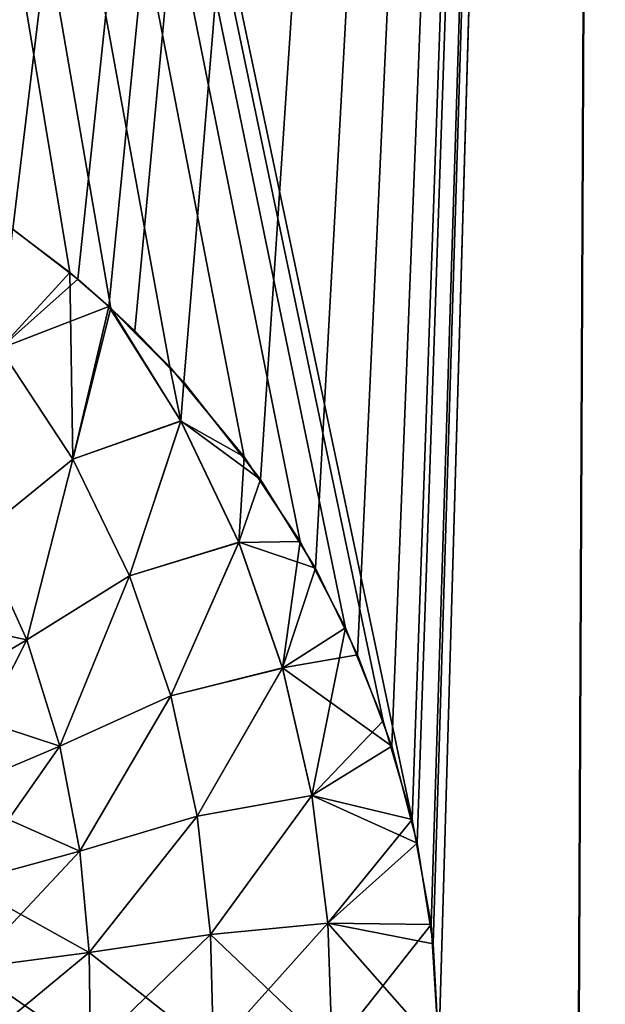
# Model space of a CAD drawing. Header units: millimetres. Extents: x -272 to -228, y -64 to 39.
# Tile 156 of 245: x -239.938 to -239.359, y -4.465 to -3.491. Entities that reach past the tile are written whole.
import ezdxf

# ---------------------------------------------------------------- set-up
doc = ezdxf.new("R2010")
doc.units = ezdxf.units.MM
doc.header["$LTSCALE"] = 26.699852
for name, color, linetype in [('133', 7, 'CONTINUOUS'), ('134', 7, 'CONTINUOUS'), ('294', 7, 'CONTINUOUS'), ('304', 7, 'CONTINUOUS')]:
    doc.layers.add(name, color=color, linetype=linetype)

msp = doc.modelspace()

# ---------------------------------------------------------------- linework, layer by layer
at = {"layer": '133', "color": 31, "linetype": 'Continuous', "true_color": 0xffba99}
for points in [[(-239.35917, 1.18245, 14.09074), (-240.70469, 1.18245, 15.01244), (-239.55034, -4.28174, 14.11459), (-239.35917, 1.18245, 14.09074)], [(-239.55034, -4.28174, 14.11459), (-240.70469, 1.18245, 15.01244), (-239.57879, -4.18427, 14.13772), (-239.55034, -4.28174, 14.11459)], [(-239.57879, -4.18427, 14.13772), (-240.70469, 1.18245, 15.01244), (-239.61612, -4.09231, 14.16715), (-239.57879, -4.18427, 14.13772)], [(-239.61612, -4.09231, 14.16715), (-240.70469, 1.18245, 15.01244), (-239.66098, -4.00699, 14.20177), (-239.61612, -4.09231, 14.16715)], [(-239.66098, -4.00699, 14.20177), (-240.70469, 1.18245, 15.01244), (-239.71628, -3.92316, 14.24367), (-239.66098, -4.00699, 14.20177)], [(-239.71628, -3.92316, 14.24367), (-240.70469, 1.18245, 15.01244), (-239.7897, -3.83433, 14.29829), (-239.71628, -3.92316, 14.24367)], [(-239.7897, -3.83433, 14.29829), (-240.70469, 1.18245, 15.01244), (-239.84802, -3.77645, 14.34099), (-239.7897, -3.83433, 14.29829)], [(-239.84802, -3.77645, 14.34099), (-240.70469, 1.18245, 15.01244), (-239.88888, -3.7411, 14.37058), (-239.84802, -3.77645, 14.34099)], [(-239.88888, -3.7411, 14.37058), (-240.70469, 1.18245, 15.01244), (-239.94957, -3.69499, 14.41408), (-239.88888, -3.7411, 14.37058)], [(-239.53155, -4.38569, 14.0984), (-239.35917, 1.18245, 14.09074), (-239.55034, -4.28174, 14.11459), (-239.53155, -4.38569, 14.0984)], [(-239.52384, -4.50872, 14.08999), (-239.35917, 1.18245, 14.09074), (-239.53155, -4.38569, 14.0984), (-239.52384, -4.50872, 14.08999)], [(-238.97972, -4.50873, 13.66862), (-239.35917, 1.18245, 14.09074), (-239.52612, -35.25481, 13.41708), (-238.97972, -4.50873, 13.66862)], [(-239.52612, -35.25481, 13.41708), (-239.35917, 1.18245, 14.09074), (-239.52605, -34.29021, 13.43837), (-239.52612, -35.25481, 13.41708)], [(-239.52605, -34.29021, 13.43837), (-239.35917, 1.18245, 14.09074), (-239.52384, -4.50872, 14.08999), (-239.52605, -34.29021, 13.43837)]]:
    msp.add_3dface(points, dxfattribs=at)
at = {"layer": '134', "color": 31, "linetype": 'Continuous', "true_color": 0xffba99}
for points in [[(-239.35917, 1.18245, -14.09074), (-240.54095, -3.50872, -14.81275), (-240.70469, 1.18245, -15.01244), (-239.35917, 1.18245, -14.09074)], [(-240.44657, -3.51304, -14.75196), (-240.54095, -3.50872, -14.81275), (-239.35917, 1.18245, -14.09074), (-240.44657, -3.51304, -14.75196)], [(-240.3537, -3.52581, -14.69114), (-240.44657, -3.51304, -14.75196), (-239.35917, 1.18245, -14.09074), (-240.3537, -3.52581, -14.69114)], [(-240.26344, -3.54661, -14.63104), (-240.3537, -3.52581, -14.69114), (-239.35917, 1.18245, -14.09074), (-240.26344, -3.54661, -14.63104)], [(-240.25679, -3.54849, -14.62657), (-240.26344, -3.54661, -14.63104), (-239.35917, 1.18245, -14.09074), (-240.25679, -3.54849, -14.62657)], [(-240.17679, -3.57492, -14.57241), (-240.25679, -3.54849, -14.62657), (-239.35917, 1.18245, -14.09074), (-240.17679, -3.57492, -14.57241)], [(-240.0944, -3.61014, -14.51578), (-240.17679, -3.57492, -14.57241), (-239.35917, 1.18245, -14.09074), (-240.0944, -3.61014, -14.51578)], [(-240.01673, -3.65166, -14.46159), (-240.0944, -3.61014, -14.51578), (-239.35917, 1.18245, -14.09074), (-240.01673, -3.65166, -14.46159)], [(-239.94524, -3.69805, -14.41099), (-240.01673, -3.65166, -14.46159), (-239.35917, 1.18245, -14.09074), (-239.94524, -3.69805, -14.41099)], [(-239.88094, -3.74763, -14.36486), (-239.94524, -3.69805, -14.41099), (-239.35917, 1.18245, -14.09074), (-239.88094, -3.74763, -14.36486)], [(-239.84999, -3.77475, -14.34242), (-239.88094, -3.74763, -14.36486), (-239.35917, 1.18245, -14.09074), (-239.84999, -3.77475, -14.34242)], [(-239.82447, -3.79868, -14.32382), (-239.84999, -3.77475, -14.34242), (-239.35917, 1.18245, -14.09074), (-239.82447, -3.79868, -14.32382)], [(-239.77597, -3.84949, -14.28815), (-239.82447, -3.79868, -14.32382), (-239.35917, 1.18245, -14.09074), (-239.77597, -3.84949, -14.28815)], [(-239.70021, -3.94566, -14.23157), (-239.77597, -3.84949, -14.28815), (-239.35917, 1.18245, -14.09074), (-239.70021, -3.94566, -14.23157)], [(-239.6459, -4.0335, -14.1902), (-239.70021, -3.94566, -14.23157), (-239.35917, 1.18245, -14.09074), (-239.6459, -4.0335, -14.1902)], [(-239.60421, -4.11888, -14.15784), (-239.6459, -4.0335, -14.1902), (-239.35917, 1.18245, -14.09074), (-239.60421, -4.11888, -14.15784)], [(-239.57044, -4.20933, -14.13102), (-239.60421, -4.11888, -14.15784), (-239.35917, 1.18245, -14.09074), (-239.57044, -4.20933, -14.13102)], [(-239.54511, -4.30512, -14.1102), (-239.57044, -4.20933, -14.13102), (-239.35917, 1.18245, -14.09074), (-239.54511, -4.30512, -14.1102)], [(-239.52933, -4.40479, -14.09633), (-239.54511, -4.30512, -14.1102), (-239.35917, 1.18245, -14.09074), (-239.52933, -4.40479, -14.09633)], [(-239.52384, -4.50872, -14.08999), (-239.52933, -4.40479, -14.09633), (-239.35917, 1.18245, -14.09074), (-239.52384, -4.50872, -14.08999)], [(-239.52605, -34.29121, -13.43835), (-239.52384, -4.50872, -14.08999), (-239.35917, 1.18245, -14.09074), (-239.52605, -34.29121, -13.43835)], [(-238.97972, -4.50873, -13.66862), (-239.52605, -34.29121, -13.43835), (-239.35917, 1.18245, -14.09074), (-238.97972, -4.50873, -13.66862)], [(-238.97505, -4.41351, -13.66699), (-238.97972, -4.50873, -13.66862), (-239.35917, 1.18245, -14.09074), (-238.97505, -4.41351, -13.66699)], [(-238.96085, -4.31875, -13.65765), (-238.97505, -4.41351, -13.66699), (-239.35917, 1.18245, -14.09074), (-238.96085, -4.31875, -13.65765)], [(-238.10443, 1.18245, -13.04881), (-238.96085, -4.31875, -13.65765), (-239.35917, 1.18245, -14.09074), (-238.10443, 1.18245, -13.04881)]]:
    msp.add_3dface(points, dxfattribs=at)
at = {"layer": '294', "color": 31, "linetype": 'Continuous', "true_color": 0xffba99}
for points in [[(-239.88888, -3.7411, 14.37058), (-239.94957, -3.69499, 14.41408), (-239.9575, -3.81615, 14.40376), (-239.88888, -3.7411, 14.37058)], [(-239.88888, -3.7411, 14.37058), (-239.9575, -3.81615, 14.40376), (-239.88591, -3.92545, 14.34153), (-239.88888, -3.7411, 14.37058)], [(-239.84802, -3.77645, 14.34099), (-239.88888, -3.7411, 14.37058), (-239.88591, -3.92545, 14.34153), (-239.84802, -3.77645, 14.34099)], [(-239.84802, -3.77645, 14.34099), (-239.88591, -3.92545, 14.34153), (-239.77888, -3.88813, 14.2883), (-239.84802, -3.77645, 14.34099)], [(-239.7897, -3.83433, 14.29829), (-239.84802, -3.77645, 14.34099), (-239.77888, -3.88813, 14.2883), (-239.7897, -3.83433, 14.29829)], [(-239.88591, -3.92545, 14.34153), (-239.9575, -3.81615, 14.40376), (-239.97851, -4.0006, 14.34954), (-239.88591, -3.92545, 14.34153)], [(-239.71628, -3.92316, 14.24367), (-239.7897, -3.83433, 14.29829), (-239.77888, -3.88813, 14.2883), (-239.71628, -3.92316, 14.24367)], [(-239.88591, -3.92545, 14.34153), (-239.82971, -4.04084, 14.2878), (-239.77888, -3.88813, 14.2883), (-239.88591, -3.92545, 14.34153)], [(-239.77888, -3.88813, 14.2883), (-239.82971, -4.04084, 14.2878), (-239.72151, -4.00805, 14.24154), (-239.77888, -3.88813, 14.2883)], [(-239.71628, -3.92316, 14.24367), (-239.77888, -3.88813, 14.2883), (-239.72151, -4.00805, 14.24154), (-239.71628, -3.92316, 14.24367)], [(-239.93139, -4.10426, 14.29436), (-239.88591, -3.92545, 14.34153), (-239.97851, -4.0006, 14.34954), (-239.93139, -4.10426, 14.29436)], [(-239.82971, -4.04084, 14.2878), (-239.88591, -3.92545, 14.34153), (-239.93139, -4.10426, 14.29436), (-239.82971, -4.04084, 14.2878)], [(-239.66098, -4.00699, 14.20177), (-239.71628, -3.92316, 14.24367), (-239.72151, -4.00805, 14.24154), (-239.66098, -4.00699, 14.20177)], [(-239.93139, -4.10426, 14.29436), (-239.97851, -4.0006, 14.34954), (-240.0342, -4.16469, 14.27046), (-239.93139, -4.10426, 14.29436)], [(-239.82971, -4.04084, 14.2878), (-239.78897, -4.15946, 14.24409), (-239.72151, -4.00805, 14.24154), (-239.82971, -4.04084, 14.2878)], [(-239.72151, -4.00805, 14.24154), (-239.78897, -4.15946, 14.24409), (-239.67849, -4.13215, 14.20357), (-239.72151, -4.00805, 14.24154)], [(-239.66098, -4.00699, 14.20177), (-239.72151, -4.00805, 14.24154), (-239.67849, -4.13215, 14.20357), (-239.66098, -4.00699, 14.20177)], [(-239.61612, -4.09231, 14.16715), (-239.66098, -4.00699, 14.20177), (-239.67849, -4.13215, 14.20357), (-239.61612, -4.09231, 14.16715)], [(-239.89855, -4.20939, 14.24942), (-239.82971, -4.04084, 14.2878), (-239.93139, -4.10426, 14.29436), (-239.89855, -4.20939, 14.24942)], [(-239.78897, -4.15946, 14.24409), (-239.82971, -4.04084, 14.2878), (-239.89855, -4.20939, 14.24942), (-239.78897, -4.15946, 14.24409)], [(-239.61612, -4.09231, 14.16715), (-239.67849, -4.13215, 14.20357), (-239.64949, -4.25818, 14.17534), (-239.61612, -4.09231, 14.16715)], [(-239.57879, -4.18427, 14.13772), (-239.61612, -4.09231, 14.16715), (-239.64949, -4.25818, 14.17534), (-239.57879, -4.18427, 14.13772)], [(-240.00834, -4.25565, 14.22493), (-239.93139, -4.10426, 14.29436), (-240.0342, -4.16469, 14.27046), (-240.00834, -4.25565, 14.22493)], [(-239.89855, -4.20939, 14.24942), (-239.93139, -4.10426, 14.29436), (-240.00834, -4.25565, 14.22493), (-239.89855, -4.20939, 14.24942)], [(-239.78897, -4.15946, 14.24409), (-239.76284, -4.27841, 14.21165), (-239.67849, -4.13215, 14.20357), (-239.78897, -4.15946, 14.24409)], [(-239.67849, -4.13215, 14.20357), (-239.76284, -4.27841, 14.21165), (-239.64949, -4.25818, 14.17534), (-239.67849, -4.13215, 14.20357)], [(-239.87873, -4.31309, 14.21605), (-239.78897, -4.15946, 14.24409), (-239.89855, -4.20939, 14.24942), (-239.87873, -4.31309, 14.21605)], [(-239.76284, -4.27841, 14.21165), (-239.78897, -4.15946, 14.24409), (-239.87873, -4.31309, 14.21605), (-239.76284, -4.27841, 14.21165)], [(-239.55034, -4.28174, 14.11459), (-239.57879, -4.18427, 14.13772), (-239.64949, -4.25818, 14.17534), (-239.55034, -4.28174, 14.11459)], [(-239.99359, -4.34426, 14.19095), (-239.89855, -4.20939, 14.24942), (-240.00834, -4.25565, 14.22493), (-239.99359, -4.34426, 14.19095)], [(-239.87873, -4.31309, 14.21605), (-239.89855, -4.20939, 14.24942), (-239.99359, -4.34426, 14.19095), (-239.87873, -4.31309, 14.21605)], [(-239.76284, -4.27841, 14.21165), (-239.74945, -4.39558, 14.19121), (-239.64949, -4.25818, 14.17534), (-239.76284, -4.27841, 14.21165)], [(-239.64949, -4.25818, 14.17534), (-239.74945, -4.39558, 14.19121), (-239.63355, -4.38438, 14.15744), (-239.64949, -4.25818, 14.17534)], [(-239.55034, -4.28174, 14.11459), (-239.64949, -4.25818, 14.17534), (-239.63355, -4.38438, 14.15744), (-239.55034, -4.28174, 14.11459)], [(-239.86953, -4.41344, 14.19505), (-239.76284, -4.27841, 14.21165), (-239.87873, -4.31309, 14.21605), (-239.86953, -4.41344, 14.19505)], [(-239.74945, -4.39558, 14.19121), (-239.76284, -4.27841, 14.21165), (-239.86953, -4.41344, 14.19505), (-239.74945, -4.39558, 14.19121)], [(-239.53155, -4.38569, 14.0984), (-239.55034, -4.28174, 14.11459), (-239.63355, -4.38438, 14.15744), (-239.53155, -4.38569, 14.0984)], [(-239.98743, -4.42888, 14.16945), (-239.87873, -4.31309, 14.21605), (-239.99359, -4.34426, 14.19095), (-239.98743, -4.42888, 14.16945)], [(-239.86953, -4.41344, 14.19505), (-239.87873, -4.31309, 14.21605), (-239.98743, -4.42888, 14.16945), (-239.86953, -4.41344, 14.19505)], [(-239.74945, -4.39558, 14.19121), (-239.74654, -4.51064, 14.18295), (-239.63355, -4.38438, 14.15744), (-239.74945, -4.39558, 14.19121)], [(-239.63355, -4.38438, 14.15744), (-239.74654, -4.51064, 14.18295), (-239.62944, -4.50997, 14.15008), (-239.63355, -4.38438, 14.15744)], [(-239.53155, -4.38569, 14.0984), (-239.63355, -4.38438, 14.15744), (-239.62944, -4.50997, 14.15008), (-239.53155, -4.38569, 14.0984)], [(-239.52384, -4.50872, 14.08999), (-239.53155, -4.38569, 14.0984), (-239.62944, -4.50997, 14.15008), (-239.52384, -4.50872, 14.08999)], [(-239.86812, -4.51067, 14.18657), (-239.74945, -4.39558, 14.19121), (-239.86953, -4.41344, 14.19505), (-239.86812, -4.51067, 14.18657)], [(-239.74654, -4.51064, 14.18295), (-239.74945, -4.39558, 14.19121), (-239.86812, -4.51067, 14.18657), (-239.74654, -4.51064, 14.18295)], [(-239.98697, -4.51007, 14.16074), (-239.86953, -4.41344, 14.19505), (-239.98743, -4.42888, 14.16945), (-239.98697, -4.51007, 14.16074)], [(-239.86812, -4.51067, 14.18657), (-239.86953, -4.41344, 14.19505), (-239.98697, -4.51007, 14.16074), (-239.86812, -4.51067, 14.18657)]]:
    msp.add_3dface(points, dxfattribs=at)
at = {"layer": '304', "color": 31, "linetype": 'Continuous', "true_color": 0xffba99}
for points in [[(-239.94524, -3.69805, -14.41099), (-239.88094, -3.74763, -14.36486), (-239.95749, -3.81616, -14.40376), (-239.94524, -3.69805, -14.41099)], [(-239.88094, -3.74763, -14.36486), (-239.84999, -3.77475, -14.34242), (-239.95749, -3.81616, -14.40376), (-239.88094, -3.74763, -14.36486)], [(-239.95749, -3.81616, -14.40376), (-239.84999, -3.77475, -14.34242), (-239.88591, -3.92546, -14.34153), (-239.95749, -3.81616, -14.40376)], [(-239.84999, -3.77475, -14.34242), (-239.77909, -3.88775, -14.28847), (-239.88591, -3.92546, -14.34153), (-239.84999, -3.77475, -14.34242)], [(-239.84999, -3.77475, -14.34242), (-239.82447, -3.79868, -14.32382), (-239.77597, -3.84949, -14.28815), (-239.84999, -3.77475, -14.34242)], [(-239.84999, -3.77475, -14.34242), (-239.77597, -3.84949, -14.28815), (-239.77909, -3.88775, -14.28847), (-239.84999, -3.77475, -14.34242)], [(-239.95749, -3.81616, -14.40376), (-239.88591, -3.92546, -14.34153), (-239.97851, -4.00061, -14.34953), (-239.95749, -3.81616, -14.40376)], [(-239.77597, -3.84949, -14.28815), (-239.70021, -3.94566, -14.23157), (-239.77909, -3.88775, -14.28847), (-239.77597, -3.84949, -14.28815)], [(-239.88591, -3.92546, -14.34153), (-239.77909, -3.88775, -14.28847), (-239.8297, -4.04086, -14.2878), (-239.88591, -3.92546, -14.34153)], [(-239.77909, -3.88775, -14.28847), (-239.72164, -4.00774, -14.24165), (-239.8297, -4.04086, -14.2878), (-239.77909, -3.88775, -14.28847)], [(-239.77909, -3.88775, -14.28847), (-239.70021, -3.94566, -14.23157), (-239.72164, -4.00774, -14.24165), (-239.77909, -3.88775, -14.28847)], [(-239.97851, -4.00061, -14.34953), (-239.88591, -3.92546, -14.34153), (-239.93138, -4.10427, -14.29436), (-239.97851, -4.00061, -14.34953)], [(-239.88591, -3.92546, -14.34153), (-239.8297, -4.04086, -14.2878), (-239.93138, -4.10427, -14.29436), (-239.88591, -3.92546, -14.34153)], [(-239.70021, -3.94566, -14.23157), (-239.6459, -4.0335, -14.1902), (-239.72164, -4.00774, -14.24165), (-239.70021, -3.94566, -14.23157)], [(-239.97851, -4.00061, -14.34953), (-239.93138, -4.10427, -14.29436), (-240.0726, -4.07405, -14.32613), (-239.97851, -4.00061, -14.34953)], [(-239.8297, -4.04086, -14.2878), (-239.72164, -4.00774, -14.24165), (-239.78896, -4.15948, -14.24408), (-239.8297, -4.04086, -14.2878)], [(-239.72164, -4.00774, -14.24165), (-239.67856, -4.13191, -14.20363), (-239.78896, -4.15948, -14.24408), (-239.72164, -4.00774, -14.24165)], [(-239.72164, -4.00774, -14.24165), (-239.6459, -4.0335, -14.1902), (-239.67856, -4.13191, -14.20363), (-239.72164, -4.00774, -14.24165)], [(-239.6459, -4.0335, -14.1902), (-239.60421, -4.11888, -14.15784), (-239.67856, -4.13191, -14.20363), (-239.6459, -4.0335, -14.1902)], [(-239.93138, -4.10427, -14.29436), (-239.8297, -4.04086, -14.2878), (-239.89854, -4.20941, -14.24942), (-239.93138, -4.10427, -14.29436)], [(-239.8297, -4.04086, -14.2878), (-239.78896, -4.15948, -14.24408), (-239.89854, -4.20941, -14.24942), (-239.8297, -4.04086, -14.2878)], [(-240.0726, -4.07405, -14.32613), (-239.93138, -4.10427, -14.29436), (-240.03419, -4.16471, -14.27046), (-240.0726, -4.07405, -14.32613)], [(-239.93138, -4.10427, -14.29436), (-239.89854, -4.20941, -14.24942), (-240.03419, -4.16471, -14.27046), (-239.93138, -4.10427, -14.29436)], [(-239.60421, -4.11888, -14.15784), (-239.57044, -4.20933, -14.13102), (-239.67856, -4.13191, -14.20363), (-239.60421, -4.11888, -14.15784)], [(-239.78896, -4.15948, -14.24408), (-239.67856, -4.13191, -14.20363), (-239.76283, -4.27842, -14.21164), (-239.78896, -4.15948, -14.24408)], [(-239.67856, -4.13191, -14.20363), (-239.64952, -4.25803, -14.17537), (-239.76283, -4.27842, -14.21164), (-239.67856, -4.13191, -14.20363)], [(-239.67856, -4.13191, -14.20363), (-239.57044, -4.20933, -14.13102), (-239.64952, -4.25803, -14.17537), (-239.67856, -4.13191, -14.20363)], [(-240.03419, -4.16471, -14.27046), (-239.89854, -4.20941, -14.24942), (-240.00833, -4.25567, -14.22492), (-240.03419, -4.16471, -14.27046)], [(-239.89854, -4.20941, -14.24942), (-239.78896, -4.15948, -14.24408), (-239.87873, -4.31311, -14.21605), (-239.89854, -4.20941, -14.24942)], [(-239.78896, -4.15948, -14.24408), (-239.76283, -4.27842, -14.21164), (-239.87873, -4.31311, -14.21605), (-239.78896, -4.15948, -14.24408)], [(-239.89854, -4.20941, -14.24942), (-239.87873, -4.31311, -14.21605), (-240.00833, -4.25567, -14.22492), (-239.89854, -4.20941, -14.24942)], [(-239.57044, -4.20933, -14.13102), (-239.54511, -4.30512, -14.1102), (-239.64952, -4.25803, -14.17537), (-239.57044, -4.20933, -14.13102)], [(-240.00833, -4.25567, -14.22492), (-239.87873, -4.31311, -14.21605), (-239.99359, -4.34427, -14.19095), (-240.00833, -4.25567, -14.22492)], [(-239.76283, -4.27842, -14.21164), (-239.64952, -4.25803, -14.17537), (-239.74945, -4.39559, -14.19121), (-239.76283, -4.27842, -14.21164)], [(-239.64952, -4.25803, -14.17537), (-239.63355, -4.38431, -14.15745), (-239.74945, -4.39559, -14.19121), (-239.64952, -4.25803, -14.17537)], [(-239.64952, -4.25803, -14.17537), (-239.54511, -4.30512, -14.1102), (-239.63355, -4.38431, -14.15745), (-239.64952, -4.25803, -14.17537)], [(-239.87873, -4.31311, -14.21605), (-239.76283, -4.27842, -14.21164), (-239.86953, -4.41345, -14.19504), (-239.87873, -4.31311, -14.21605)], [(-239.76283, -4.27842, -14.21164), (-239.74945, -4.39559, -14.19121), (-239.86953, -4.41345, -14.19504), (-239.76283, -4.27842, -14.21164)], [(-239.54511, -4.30512, -14.1102), (-239.52933, -4.40479, -14.09633), (-239.63355, -4.38431, -14.15745), (-239.54511, -4.30512, -14.1102)], [(-239.87873, -4.31311, -14.21605), (-239.86953, -4.41345, -14.19504), (-239.99359, -4.34427, -14.19095), (-239.87873, -4.31311, -14.21605)], [(-239.99359, -4.34427, -14.19095), (-239.86953, -4.41345, -14.19504), (-239.98743, -4.42889, -14.16945), (-239.99359, -4.34427, -14.19095)], [(-239.63355, -4.38431, -14.15745), (-239.62944, -4.50997, -14.15008), (-239.74945, -4.39559, -14.19121), (-239.63355, -4.38431, -14.15745)], [(-239.52933, -4.40479, -14.09633), (-239.52384, -4.50872, -14.08999), (-239.63355, -4.38431, -14.15745), (-239.52933, -4.40479, -14.09633)], [(-239.63355, -4.38431, -14.15745), (-239.52384, -4.50872, -14.08999), (-239.62944, -4.50997, -14.15008), (-239.63355, -4.38431, -14.15745)], [(-239.74945, -4.39559, -14.19121), (-239.74654, -4.51064, -14.18295), (-239.86953, -4.41345, -14.19504), (-239.74945, -4.39559, -14.19121)], [(-239.74945, -4.39559, -14.19121), (-239.62944, -4.50997, -14.15008), (-239.74654, -4.51064, -14.18295), (-239.74945, -4.39559, -14.19121)], [(-239.86953, -4.41345, -14.19504), (-239.86812, -4.51067, -14.18657), (-239.98743, -4.42889, -14.16945), (-239.86953, -4.41345, -14.19504)], [(-239.86953, -4.41345, -14.19504), (-239.74654, -4.51064, -14.18295), (-239.86812, -4.51067, -14.18657), (-239.86953, -4.41345, -14.19504)], [(-239.98743, -4.42889, -14.16945), (-239.86812, -4.51067, -14.18657), (-239.98697, -4.51007, -14.16074), (-239.98743, -4.42889, -14.16945)]]:
    msp.add_3dface(points, dxfattribs=at)

doc.saveas('drawing.dxf')
